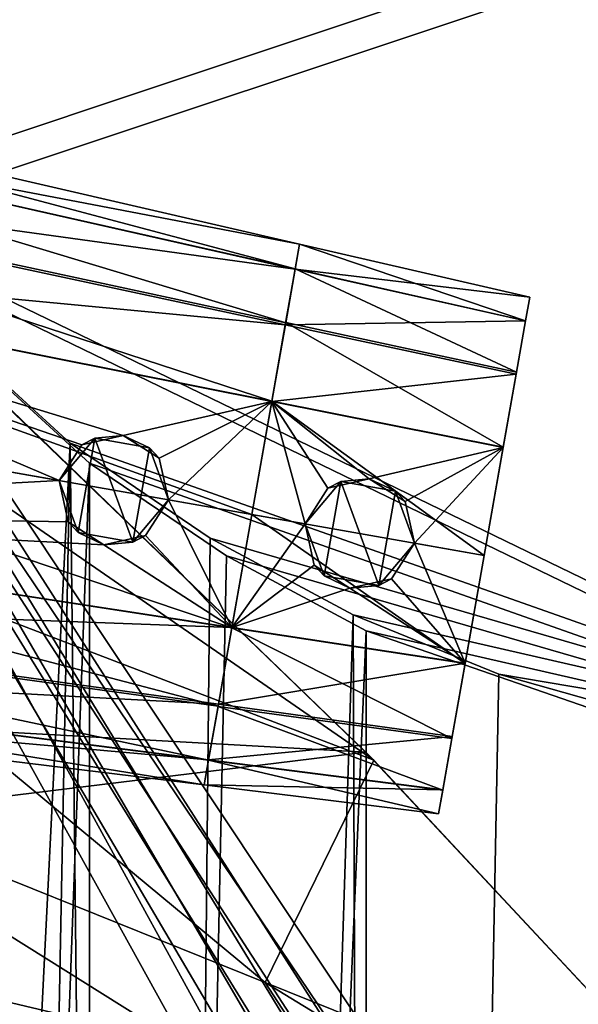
# Model space of a CAD drawing. Header units: metres. Extents: x 0 to 804, y -808 to 0.
# Tile 72 of 123: x 118 to 158, y -213 to -142. Entities that reach past the tile are written whole.
import ezdxf

# ---------------------------------------------------------------- set-up
doc = ezdxf.new("R2010")
doc.units = ezdxf.units.M

msp = doc.modelspace()

# ---------------------------------------------------------------- linework, layer by layer
at = {"layer": 'None'}
for points in [[(92.660332, -175.968719, 506.736481), (87.24424, -156.703415, 567.303406), (143.100128, -195.272568, 628.134583)], [(143.100128, -195.272568, 628.134583), (87.24424, -156.703415, 567.303406), (112.865669, -166.080582, 628.134583)], [(142.532959, -194.695984, 664.00946), (111.948639, -165.241425, 664.00946), (87.688896, -191.649673, 664.00946)], [(111.948639, -165.24144, 662.00946), (111.948639, -165.241425, 664.00946), (142.532959, -194.695984, 664.00946)], [(142.532959, -194.695984, 662.00946), (111.948639, -165.24144, 662.00946), (142.532959, -194.695984, 664.00946)], [(112.865669, -166.080582, 628.134583), (111.948639, -165.24144, 662.00946), (142.532959, -194.695984, 662.00946)], [(143.100128, -195.272568, 628.134583), (112.865669, -166.080582, 628.134583), (142.532959, -194.695984, 662.00946)], [(98.782684, -196.598618, 446.695862), (92.660332, -175.968719, 506.736481), (135.271118, -211.30545, 537.415222)], [(135.271118, -211.30545, 537.415222), (92.660332, -175.968719, 506.736481), (143.100128, -195.272568, 628.134583)], [(75.496353, -202.912231, 664.00946), (142.532959, -194.695984, 664.00946), (87.688896, -191.649673, 664.00946)], [(171.511398, -225.731796, 664.00946), (142.532959, -194.695984, 664.00946), (75.496353, -202.912231, 664.00946)], [(171.511398, -225.731796, 662.00946), (142.532959, -194.695984, 662.00946), (171.511398, -225.731796, 664.00946)], [(142.532959, -194.695984, 662.00946), (142.532959, -194.695984, 664.00946), (171.511398, -225.731796, 664.00946)], [(143.100128, -195.272568, 628.134583), (142.532959, -194.695984, 662.00946), (171.511398, -225.731796, 662.00946)], [(143.100128, -195.272568, 628.134583), (171.759567, -226.012283, 628.134583), (135.271118, -211.30545, 537.415222)], [(171.759567, -226.012283, 628.134583), (143.100128, -195.272568, 628.134583), (171.511398, -225.731796, 662.00946)], [(102.996658, -208.27388, 417.321106), (98.782684, -196.598618, 446.695862), (144.23526, -225.104996, 522.727844)], [(144.23526, -225.104996, 522.727844), (98.782684, -196.598618, 446.695862), (135.271118, -211.30545, 537.415222)], [(43.095512, -249.220764, 664.00946), (171.511398, -225.731796, 664.00946), (75.496353, -202.912231, 664.00946)], [(108.181587, -221.269714, 388.667511), (102.996658, -208.27388, 417.321106), (153.472992, -239.742477, 508.401031)], [(153.472992, -239.742477, 508.401031), (102.996658, -208.27388, 417.321106), (144.23526, -225.104996, 522.727844)], [(171.759567, -226.012283, 628.134583), (185.473846, -241.936096, 628.134583), (135.271118, -211.30545, 537.415222)], [(135.271118, -211.30545, 537.415222), (185.473846, -241.936096, 628.134583), (144.23526, -225.104996, 522.727844)]]:
    msp.add_3dface(points, dxfattribs=at)
at = {"layer": 'None012311'}
for points in [[(78.546486, -118.575203, 117.953323), (402.01651, -605.043579, 109.461983), (725.485901, -118.575211, 117.953323)], [(84.22982, -682.522278, 108.109589), (355.943726, -624.124634, 109.128922), (78.546486, -118.575203, 117.953323)], [(355.943726, -624.124634, 109.128922), (367.6427, -614.846802, 109.290871), (78.546486, -118.575203, 117.953323)], [(78.546486, -118.575203, 117.953323), (367.6427, -614.846802, 109.290871), (378.033203, -609.617432, 109.382149)], [(378.033203, -609.617432, 109.382149), (390.160004, -606.131226, 109.443001), (78.546486, -118.575203, 117.953323)], [(390.160004, -606.131226, 109.443001), (402.01651, -605.043579, 109.461983), (78.546486, -118.575203, 117.953323)], [(377.245544, -607.575745, 106.417328), (366.514679, -612.976318, 106.323059), (76.834984, -120.582596, 114.917824)], [(366.514679, -612.976318, 106.323059), (354.430603, -622.559387, 106.155792), (76.834984, -120.582596, 114.917824)], [(76.834984, -120.582596, 114.917824), (354.430603, -622.559387, 106.155792), (82.481255, -680.857727, 105.138191)], [(76.834984, -120.582596, 114.917824), (727.197449, -120.582596, 114.917824), (402.01651, -602.851624, 106.499786)], [(402.01651, -602.851624, 106.499786), (389.77063, -603.975037, 106.480179), (76.834984, -120.582596, 114.917824)], [(389.77063, -603.975037, 106.480179), (377.245544, -607.575745, 106.417328), (76.834984, -120.582596, 114.917824)]]:
    msp.add_3dface(points, dxfattribs=at)
at = {"layer": 'None012312'}
for points in [[(85.651848, -133.437515, 2129.406738), (102.280708, -155.085602, 2143.837158), (402.016327, -55.057472, 2077.158691)], [(402.016327, -55.057472, 2077.158691), (102.280708, -155.085602, 2143.837158), (183.243256, -194.333832, 2170)], [(104.10688, -156.916733, 2141.571289), (87.85331, -135.757248, 2127.466553), (402.016327, -57.672642, 2075.415527)], [(104.10688, -156.916733, 2141.571289), (402.016327, -57.672642, 2075.415527), (183.243256, -195.279739, 2167.144043)], [(102.280708, -155.085602, 2143.837158), (95.76886, -682.554504, 2138.76123), (121.220215, -172.415527, 2155.389404)], [(183.243256, -194.333832, 2170), (102.280708, -155.085602, 2143.837158), (121.220215, -172.415527, 2155.389404)], [(104.085083, -673.795959, 2141.555664), (104.10688, -156.916733, 2141.571289), (122.621124, -173.857254, 2152.86377)], [(122.621124, -173.857254, 2152.86377), (104.10688, -156.916733, 2141.571289), (183.243256, -195.279739, 2167.144043)], [(95.76886, -682.554504, 2138.76123), (111.601715, -666.464539, 2150.061035), (121.220215, -172.415527, 2155.389404)], [(121.220215, -172.415527, 2155.389404), (111.601715, -666.464539, 2150.061035), (126.5467, -653.800476, 2157.919189)], [(126.5467, -653.800476, 2157.919189), (131.319733, -179.260727, 2159.952393), (121.220215, -172.415527, 2155.389404)], [(121.220215, -172.415527, 2155.389404), (131.319733, -179.260727, 2159.952393), (183.243256, -194.333832, 2170)], [(122.620811, -656.609924, 2152.86377), (104.085083, -673.795959, 2141.555664), (122.621124, -173.857254, 2152.86377)], [(122.620811, -656.609924, 2152.86377), (122.621124, -173.857254, 2152.86377), (132.491928, -180.547226, 2157.323242)], [(183.243256, -195.279739, 2167.144043), (132.491928, -180.547226, 2157.323242), (122.621124, -173.857254, 2152.86377)], [(141.615219, -184.790222, 2163.638184), (131.319733, -179.260727, 2159.952393), (126.5467, -653.800476, 2157.919189)], [(131.319733, -179.260727, 2159.952393), (141.615219, -184.790222, 2163.638184), (183.243256, -194.333832, 2170)], [(142.55423, -185.951401, 2160.925781), (122.620811, -656.609924, 2152.86377), (132.491928, -180.547226, 2157.323242)], [(142.55423, -185.951401, 2160.925781), (132.491928, -180.547226, 2157.323242), (183.243256, -195.279739, 2167.144043)], [(143.372208, -642.614685, 2164.176758), (141.615219, -184.790222, 2163.638184), (126.5467, -653.800476, 2157.919189)], [(152.120087, -189.059952, 2166.484375), (141.615219, -184.790222, 2163.638184), (143.372208, -642.614685, 2164.176758)], [(183.243256, -194.333832, 2170), (141.615219, -184.790222, 2163.638184), (152.120087, -189.059952, 2166.484375)], [(142.532806, -642.578247, 2160.918945), (122.620811, -656.609924, 2152.86377), (142.55423, -185.951401, 2160.925781)], [(163.058655, -193.028183, 2165.643066), (142.532806, -642.578247, 2160.918945), (142.55423, -185.951401, 2160.925781)], [(163.058655, -193.028183, 2165.643066), (142.55423, -185.951401, 2160.925781), (183.243256, -195.279739, 2167.144043)], [(162.59082, -192.029877, 2168.464111), (152.120087, -189.059952, 2166.484375), (143.372208, -642.614685, 2164.176758)], [(152.120087, -189.059952, 2166.484375), (162.59082, -192.029877, 2168.464111), (183.243256, -194.333832, 2170)], [(162.59082, -192.029877, 2168.464111), (143.372208, -642.614685, 2164.176758), (162.383331, -634.318787, 2168.432861)], [(162.996735, -633.470398, 2165.633789), (142.532806, -642.578247, 2160.918945), (163.058655, -193.028183, 2165.643066)]]:
    msp.add_3dface(points, dxfattribs=at)
at = {"layer": 'None012331'}
for points in [[(84.085861, -145.670349, 1313.068237), (83.721764, -147.735229, 1322.584595), (137.753189, -158.060425, 1313.067261)], [(83.723495, -147.725433, 1303.557007), (84.085861, -145.670349, 1313.068237), (137.437698, -159.84964, 1304.775024)], [(84.085861, -145.670349, 1313.068237), (137.753189, -158.060425, 1313.067261), (137.437698, -159.84964, 1304.775024)], [(83.721764, -147.735229, 1322.584595), (82.90786, -152.351135, 1329.237549), (137.436188, -159.858231, 1321.363892)], [(82.941925, -152.157928, 1297.077515), (83.723495, -147.725433, 1303.557007), (136.753815, -163.728119, 1299.104004)], [(83.721764, -147.735229, 1322.584595), (137.436188, -159.858231, 1321.363892), (137.753189, -158.060425, 1313.067261)], [(83.723495, -147.725433, 1303.557007), (137.437698, -159.84964, 1304.775024), (136.753815, -163.728119, 1299.104004)], [(82.90786, -152.351135, 1329.237549), (81.79557, -158.659225, 1333.659668), (136.726456, -163.883301, 1327.172729)], [(81.799324, -158.637955, 1292.470215), (82.941925, -152.157928, 1297.077515), (135.755463, -169.390091, 1295.082275)], [(82.90786, -152.351135, 1329.237549), (136.726456, -163.883301, 1327.172729), (137.436188, -159.858231, 1321.363892)], [(82.941925, -152.157928, 1297.077515), (136.753815, -163.728119, 1299.104004), (135.755463, -169.390091, 1295.082275)], [(137.437698, -159.84964, 1304.775024), (137.753189, -158.060425, 1313.067261), (137.436188, -159.858231, 1321.363892)], [(80.147263, -168.007248, 1290.37854), (81.799324, -158.637955, 1292.470215), (134.315155, -177.558517, 1293.261108)], [(80.147263, -168.007248, 1335.741455), (120.426567, -175.109573, 1333.597656), (81.79557, -158.659225, 1333.659668)], [(81.79557, -158.659225, 1333.659668), (135.752167, -169.408752, 1331.046387), (136.726456, -163.883301, 1327.172729)], [(120.426567, -175.109573, 1333.597656), (122.068214, -172.530884, 1333.34082), (81.79557, -158.659225, 1333.659668)], [(81.79557, -158.659225, 1333.659668), (122.068214, -172.530884, 1333.34082), (125.044617, -171.86441, 1332.992432)], [(81.79557, -158.659225, 1333.659668), (125.044617, -171.86441, 1332.992432), (135.752167, -169.408752, 1331.046387)], [(81.799324, -158.637955, 1292.470215), (135.755463, -169.390091, 1295.082275), (134.315155, -177.558517, 1293.261108)], [(137.436188, -159.858231, 1321.363892), (136.726456, -163.883301, 1327.172729), (136.753815, -163.728119, 1299.104004)], [(137.437698, -159.84964, 1304.775024), (137.436188, -159.858231, 1321.363892), (136.753815, -163.728119, 1299.104004)], [(136.726456, -163.883301, 1327.172729), (135.752167, -169.408752, 1331.046387), (135.755463, -169.390091, 1295.082275)], [(136.753815, -163.728119, 1299.104004), (136.726456, -163.883301, 1327.172729), (135.755463, -169.390091, 1295.082275)], [(132.874832, -185.726944, 1295.082275), (78.495201, -177.376541, 1292.470215), (80.147263, -168.007248, 1290.37854)], [(120.426567, -175.109573, 1333.597656), (80.147263, -168.007248, 1335.741455), (78.498947, -177.355286, 1333.659668)], [(134.315155, -177.558517, 1293.261108), (132.874832, -185.726944, 1295.082275), (80.147263, -168.007248, 1290.37854)], [(125.044617, -171.86441, 1332.992432), (127.635483, -173.505508, 1333.040894), (135.752167, -169.408752, 1331.046387)], [(135.752167, -169.408752, 1331.046387), (127.635483, -173.505508, 1333.040894), (128.301468, -176.498138, 1333.178955)], [(128.301468, -176.498138, 1333.178955), (134.315155, -177.558517, 1332.858887), (135.752167, -169.408752, 1331.046387)], [(135.755463, -169.390091, 1295.082275), (135.752167, -169.408752, 1331.046387), (134.315155, -177.558517, 1293.261108)], [(135.752167, -169.408752, 1331.046387), (134.315155, -177.558517, 1332.858887), (134.315155, -177.558517, 1293.261108)], [(122.068214, -172.530884, 1333.34082), (120.426567, -175.109573, 1348.318726), (122.996552, -172.046783, 1348.318726)], [(122.996552, -172.046783, 1348.318726), (120.426567, -175.109573, 1348.318726), (121.794022, -178.866653, 1348.318726)], [(125.731476, -179.560928, 1348.318726), (122.996552, -172.046783, 1348.318726), (121.794022, -178.866653, 1348.318726)], [(125.044617, -171.86441, 1332.992432), (122.068214, -172.530884, 1333.34082), (122.996552, -172.046783, 1348.318726)], [(125.044617, -171.86441, 1332.992432), (122.996552, -172.046783, 1348.318726), (126.933998, -172.741074, 1348.318726)], [(126.933998, -172.741074, 1348.318726), (122.996552, -172.046783, 1348.318726), (125.731476, -179.560928, 1348.318726)], [(127.635483, -173.505508, 1333.040894), (125.044617, -171.86441, 1332.992432), (126.933998, -172.741074, 1348.318726)], [(122.068214, -172.530884, 1333.34082), (120.426567, -175.109573, 1333.597656), (120.426567, -175.109573, 1348.318726)], [(128.301468, -176.498138, 1348.318726), (126.933998, -172.741074, 1348.318726), (125.731476, -179.560928, 1348.318726)], [(127.635483, -173.505508, 1333.040894), (126.933998, -172.741074, 1348.318726), (128.301468, -176.498138, 1348.318726)], [(128.301468, -176.498138, 1333.178955), (127.635483, -173.505508, 1333.040894), (128.301468, -176.498138, 1348.318726)], [(78.498947, -177.355286, 1333.659668), (121.087288, -178.094238, 1333.340942), (120.426567, -175.109573, 1333.597656)], [(121.794022, -178.866653, 1348.318726), (120.426567, -175.109573, 1348.318726), (121.087288, -178.094238, 1333.340942)], [(121.087288, -178.094238, 1333.340942), (120.426567, -175.109573, 1348.318726), (120.426567, -175.109573, 1333.597656)], [(128.301468, -176.498138, 1348.318726), (125.731476, -179.560928, 1348.318726), (126.652107, -179.082489, 1333.040894)], [(128.301468, -176.498138, 1333.178955), (128.301468, -176.498138, 1348.318726), (126.652107, -179.082489, 1333.040894)], [(128.301468, -176.498138, 1333.178955), (126.652107, -179.082489, 1333.040894), (132.878128, -185.708267, 1331.046387)], [(134.315155, -177.558517, 1332.858887), (128.301468, -176.498138, 1333.178955), (132.878128, -185.708267, 1331.046387)], [(131.87648, -191.388901, 1299.104004), (77.3526, -183.856567, 1297.077515), (78.495201, -177.376541, 1292.470215)], [(132.878128, -185.708267, 1331.046387), (78.498947, -177.355286, 1333.659668), (77.386665, -183.663376, 1329.237549)], [(132.874832, -185.726944, 1295.082275), (131.87648, -191.388901, 1299.104004), (78.495201, -177.376541, 1292.470215)], [(132.878128, -185.708267, 1331.046387), (123.656181, -179.738876, 1332.992188), (78.498947, -177.355286, 1333.659668)], [(123.656181, -179.738876, 1332.992188), (121.087288, -178.094238, 1333.340942), (78.498947, -177.355286, 1333.659668)], [(123.656181, -179.738876, 1332.992188), (121.794022, -178.866653, 1348.318726), (121.087288, -178.094238, 1333.340942)], [(134.315155, -177.558517, 1293.261108), (134.315155, -177.558517, 1332.858887), (132.874832, -185.726944, 1295.082275)], [(134.315155, -177.558517, 1332.858887), (132.878128, -185.708267, 1331.046387), (132.874832, -185.726944, 1295.082275)], [(125.731476, -179.560928, 1348.318726), (121.794022, -178.866653, 1348.318726), (123.656181, -179.738876, 1332.992188)], [(126.652107, -179.082489, 1333.040894), (125.731476, -179.560928, 1348.318726), (123.656181, -179.738876, 1332.992188)], [(132.878128, -185.708267, 1331.046387), (126.652107, -179.082489, 1333.040894), (123.656181, -179.738876, 1332.992188)], [(131.192596, -195.267395, 1304.775024), (76.57103, -188.289078, 1303.557007), (77.3526, -183.856567, 1297.077515)], [(131.903839, -191.233719, 1327.172729), (77.386665, -183.663376, 1329.237549), (76.572754, -188.279282, 1322.584595)], [(131.87648, -191.388901, 1299.104004), (131.192596, -195.267395, 1304.775024), (77.3526, -183.856567, 1297.077515)], [(131.903839, -191.233719, 1327.172729), (132.878128, -185.708267, 1331.046387), (77.386665, -183.663376, 1329.237549)], [(132.874832, -185.726944, 1295.082275), (131.903839, -191.233719, 1327.172729), (131.87648, -191.388901, 1299.104004)], [(132.874832, -185.726944, 1295.082275), (132.878128, -185.708267, 1331.046387), (131.903839, -191.233719, 1327.172729)], [(131.194107, -195.258804, 1321.363892), (76.572754, -188.279282, 1322.584595), (76.208664, -190.344147, 1313.068237)], [(130.877106, -197.056595, 1313.067261), (76.208664, -190.344147, 1313.068237), (76.57103, -188.289078, 1303.557007)], [(131.192596, -195.267395, 1304.775024), (130.877106, -197.056595, 1313.067261), (76.57103, -188.289078, 1303.557007)], [(131.194107, -195.258804, 1321.363892), (131.903839, -191.233719, 1327.172729), (76.572754, -188.279282, 1322.584595)], [(130.877106, -197.056595, 1313.067261), (131.194107, -195.258804, 1321.363892), (76.208664, -190.344147, 1313.068237)], [(131.87648, -191.388901, 1299.104004), (131.194107, -195.258804, 1321.363892), (131.192596, -195.267395, 1304.775024)], [(131.903839, -191.233719, 1327.172729), (131.194107, -195.258804, 1321.363892), (131.87648, -191.388901, 1299.104004)], [(131.194107, -195.258804, 1321.363892), (130.877106, -197.056595, 1313.067261), (131.192596, -195.267395, 1304.775024)]]:
    msp.add_3dface(points, dxfattribs=at)
at = {"layer": 'None012332'}
for points in [[(84.085861, -145.670349, 1413.068237), (83.721764, -147.735229, 1422.584595), (137.753159, -158.060425, 1413.067261)], [(83.723495, -147.725433, 1403.557007), (84.085861, -145.670349, 1413.068237), (137.437683, -159.84964, 1404.775024)], [(84.085861, -145.670349, 1413.068237), (137.753159, -158.060425, 1413.067261), (137.437683, -159.84964, 1404.775024)], [(83.721764, -147.735229, 1422.584595), (82.90786, -152.351135, 1429.237549), (137.436157, -159.858215, 1421.363892)], [(82.941925, -152.157944, 1397.077515), (83.723495, -147.725433, 1403.557007), (136.753799, -163.728119, 1399.104004)], [(83.721764, -147.735229, 1422.584595), (137.436157, -159.858215, 1421.363892), (137.753159, -158.060425, 1413.067261)], [(83.723495, -147.725433, 1403.557007), (137.437683, -159.84964, 1404.775024), (136.753799, -163.728119, 1399.104004)], [(82.90786, -152.351135, 1429.237549), (81.79557, -158.659225, 1433.659668), (136.726425, -163.883301, 1427.172729)], [(81.799324, -158.637955, 1392.470215), (82.941925, -152.157944, 1397.077515), (135.755432, -169.390076, 1395.082275)], [(82.90786, -152.351135, 1429.237549), (136.726425, -163.883301, 1427.172729), (137.436157, -159.858215, 1421.363892)], [(82.941925, -152.157944, 1397.077515), (136.753799, -163.728119, 1399.104004), (135.755432, -169.390076, 1395.082275)], [(137.437683, -159.84964, 1404.775024), (137.753159, -158.060425, 1413.067261), (137.436157, -159.858215, 1421.363892)], [(80.147263, -168.007248, 1390.37854), (81.799324, -158.637955, 1392.470215), (134.315125, -177.558502, 1393.261108)], [(80.147263, -168.007248, 1435.741455), (120.426964, -175.10965, 1433.5979), (81.79557, -158.659225, 1433.659668)], [(81.79557, -158.659225, 1433.659668), (135.752151, -169.408752, 1431.046387), (136.726425, -163.883301, 1427.172729)], [(120.426964, -175.10965, 1433.5979), (122.068192, -172.530869, 1433.34082), (81.79557, -158.659225, 1433.659668)], [(81.79557, -158.659225, 1433.659668), (122.068192, -172.530869, 1433.34082), (125.044594, -171.864395, 1432.992432)], [(81.79557, -158.659225, 1433.659668), (125.044594, -171.864395, 1432.992432), (135.752151, -169.408752, 1431.046387)], [(81.799324, -158.637955, 1392.470215), (135.755432, -169.390076, 1395.082275), (134.315125, -177.558502, 1393.261108)], [(137.436157, -159.858215, 1421.363892), (136.726425, -163.883301, 1427.172729), (136.753799, -163.728119, 1399.104004)], [(137.437683, -159.84964, 1404.775024), (137.436157, -159.858215, 1421.363892), (136.753799, -163.728119, 1399.104004)], [(136.726425, -163.883301, 1427.172729), (135.752151, -169.408752, 1431.046387), (135.755432, -169.390076, 1395.082275)], [(136.753799, -163.728119, 1399.104004), (136.726425, -163.883301, 1427.172729), (135.755432, -169.390076, 1395.082275)], [(132.874802, -185.726929, 1395.082275), (78.495201, -177.376541, 1392.470215), (80.147263, -168.007248, 1390.37854)], [(120.426964, -175.10965, 1433.5979), (80.147263, -168.007248, 1435.741455), (78.498947, -177.355286, 1433.659668)], [(134.315125, -177.558502, 1393.261108), (132.874802, -185.726929, 1395.082275), (80.147263, -168.007248, 1390.37854)], [(125.044594, -171.864395, 1432.992432), (127.63546, -173.505508, 1433.040894), (135.752151, -169.408752, 1431.046387)], [(135.752151, -169.408752, 1431.046387), (127.63546, -173.505508, 1433.040894), (128.301437, -176.498138, 1433.178955)], [(128.301437, -176.498138, 1433.178955), (134.315125, -177.558502, 1432.858887), (135.752151, -169.408752, 1431.046387)], [(135.755432, -169.390076, 1395.082275), (135.752151, -169.408752, 1431.046387), (134.315125, -177.558502, 1393.261108)], [(135.752151, -169.408752, 1431.046387), (134.315125, -177.558502, 1432.858887), (134.315125, -177.558502, 1393.261108)], [(122.068192, -172.530869, 1433.34082), (120.426537, -175.109573, 1448.318726), (122.996529, -172.046783, 1448.318726)], [(122.996529, -172.046783, 1448.318726), (120.426537, -175.109573, 1448.318726), (121.793999, -178.866638, 1448.318726)], [(125.731445, -179.560928, 1448.318726), (122.996529, -172.046783, 1448.318726), (121.793999, -178.866638, 1448.318726)], [(125.044594, -171.864395, 1432.992432), (122.068192, -172.530869, 1433.34082), (122.996529, -172.046783, 1448.318726)], [(125.044594, -171.864395, 1432.992432), (122.996529, -172.046783, 1448.318726), (126.933975, -172.741058, 1448.318726)], [(126.933975, -172.741058, 1448.318726), (122.996529, -172.046783, 1448.318726), (125.731445, -179.560928, 1448.318726)], [(127.63546, -173.505508, 1433.040894), (125.044594, -171.864395, 1432.992432), (126.933975, -172.741058, 1448.318726)], [(122.068192, -172.530869, 1433.34082), (120.426964, -175.10965, 1433.5979), (120.426537, -175.109573, 1448.318726)], [(128.301437, -176.498138, 1448.318726), (126.933975, -172.741058, 1448.318726), (125.731445, -179.560928, 1448.318726)], [(127.63546, -173.505508, 1433.040894), (126.933975, -172.741058, 1448.318726), (128.301437, -176.498138, 1448.318726)], [(128.301437, -176.498138, 1433.178955), (127.63546, -173.505508, 1433.040894), (128.301437, -176.498138, 1448.318726)], [(78.498947, -177.355286, 1433.659668), (121.087265, -178.094238, 1433.340942), (120.426964, -175.10965, 1433.5979)], [(121.793999, -178.866638, 1448.318726), (120.426537, -175.109573, 1448.318726), (121.087265, -178.094238, 1433.340942)], [(121.087265, -178.094238, 1433.340942), (120.426537, -175.109573, 1448.318726), (120.426964, -175.10965, 1433.5979)], [(128.301437, -176.498138, 1448.318726), (125.731445, -179.560928, 1448.318726), (126.652084, -179.082489, 1433.040894)], [(128.301437, -176.498138, 1433.178955), (126.652084, -179.082489, 1433.040894), (132.878098, -185.708267, 1431.046387)], [(128.301437, -176.498138, 1433.178955), (128.301437, -176.498138, 1448.318726), (126.652084, -179.082489, 1433.040894)], [(134.315125, -177.558502, 1432.858887), (128.301437, -176.498138, 1433.178955), (132.878098, -185.708267, 1431.046387)], [(131.87645, -191.388901, 1399.104004), (77.3526, -183.856567, 1397.077515), (78.495201, -177.376541, 1392.470215)], [(132.878098, -185.708267, 1431.046387), (78.498947, -177.355286, 1433.659668), (77.386665, -183.663361, 1429.237549)], [(132.874802, -185.726929, 1395.082275), (131.87645, -191.388901, 1399.104004), (78.495201, -177.376541, 1392.470215)], [(132.878098, -185.708267, 1431.046387), (123.656158, -179.738861, 1432.992188), (78.498947, -177.355286, 1433.659668)], [(123.656158, -179.738861, 1432.992188), (121.087265, -178.094238, 1433.340942), (78.498947, -177.355286, 1433.659668)], [(123.656158, -179.738861, 1432.992188), (121.793999, -178.866638, 1448.318726), (121.087265, -178.094238, 1433.340942)], [(134.315125, -177.558502, 1393.261108), (134.315125, -177.558502, 1432.858887), (132.874802, -185.726929, 1395.082275)], [(134.315125, -177.558502, 1432.858887), (132.878098, -185.708267, 1431.046387), (132.874802, -185.726929, 1395.082275)], [(125.731445, -179.560928, 1448.318726), (121.793999, -178.866638, 1448.318726), (123.656158, -179.738861, 1432.992188)], [(132.878098, -185.708267, 1431.046387), (126.652084, -179.082489, 1433.040894), (123.656158, -179.738861, 1432.992188)], [(126.652084, -179.082489, 1433.040894), (125.731445, -179.560928, 1448.318726), (123.656158, -179.738861, 1432.992188)], [(131.192566, -195.26738, 1404.775024), (76.57103, -188.289078, 1403.557007), (77.3526, -183.856567, 1397.077515)], [(131.903809, -191.233719, 1427.172729), (77.386665, -183.663361, 1429.237549), (76.572754, -188.279282, 1422.584595)], [(131.87645, -191.388901, 1399.104004), (131.192566, -195.26738, 1404.775024), (77.3526, -183.856567, 1397.077515)], [(131.903809, -191.233719, 1427.172729), (132.878098, -185.708267, 1431.046387), (77.386665, -183.663361, 1429.237549)], [(132.874802, -185.726929, 1395.082275), (131.903809, -191.233719, 1427.172729), (131.87645, -191.388901, 1399.104004)], [(132.874802, -185.726929, 1395.082275), (132.878098, -185.708267, 1431.046387), (131.903809, -191.233719, 1427.172729)], [(131.194092, -195.258789, 1421.363892), (76.572754, -188.279282, 1422.584595), (76.208664, -190.344147, 1413.068237)], [(130.87709, -197.056595, 1413.067261), (76.208664, -190.344147, 1413.068237), (76.57103, -188.289078, 1403.557007)], [(131.192566, -195.26738, 1404.775024), (130.87709, -197.056595, 1413.067261), (76.57103, -188.289078, 1403.557007)], [(131.194092, -195.258789, 1421.363892), (131.903809, -191.233719, 1427.172729), (76.572754, -188.279282, 1422.584595)], [(130.87709, -197.056595, 1413.067261), (131.194092, -195.258789, 1421.363892), (76.208664, -190.344147, 1413.068237)], [(131.87645, -191.388901, 1399.104004), (131.194092, -195.258789, 1421.363892), (131.192566, -195.26738, 1404.775024)], [(131.903809, -191.233719, 1427.172729), (131.194092, -195.258789, 1421.363892), (131.87645, -191.388901, 1399.104004)], [(131.194092, -195.258789, 1421.363892), (130.87709, -197.056595, 1413.067261), (131.192566, -195.26738, 1404.775024)]]:
    msp.add_3dface(points, dxfattribs=at)
at = {"layer": 'None012336'}
for points in [[(137.753189, -158.060425, 1313.067627), (137.436142, -159.858475, 1321.36438), (154.34021, -161.889847, 1313.067261)], [(137.436142, -159.858475, 1321.36438), (137.753189, -158.060425, 1313.067627), (137.437729, -159.849472, 1304.775391)], [(137.437729, -159.849472, 1304.775391), (137.753189, -158.060425, 1313.067627), (154.039246, -163.596725, 1305.151855)], [(137.753189, -158.060425, 1313.067627), (154.34021, -161.889847, 1313.067261), (154.039246, -163.596725, 1305.151855)], [(137.436142, -159.858475, 1321.36438), (136.725662, -163.887772, 1327.177246), (154.03772, -163.605347, 1320.987183)], [(136.725662, -163.887772, 1327.177246), (137.436142, -159.858475, 1321.36438), (136.75415, -163.726212, 1299.105957)], [(136.75415, -163.726212, 1299.105957), (137.437729, -159.849472, 1304.775391), (153.38588, -167.302155, 1299.732422)], [(136.75415, -163.726212, 1299.105957), (137.436142, -159.858475, 1321.36438), (137.437729, -159.849472, 1304.775391)], [(137.436142, -159.858475, 1321.36438), (154.03772, -163.605347, 1320.987183), (154.34021, -161.889847, 1313.067261)], [(137.437729, -159.849472, 1304.775391), (154.039246, -163.596725, 1305.151855), (153.38588, -167.302155, 1299.732422)], [(154.039246, -163.596725, 1305.151855), (154.34021, -161.889847, 1313.067261), (154.03772, -163.605347, 1320.987183)], [(136.725662, -163.887772, 1327.177246), (135.752029, -169.409576, 1331.046875), (153.359451, -167.452026, 1326.539063)], [(135.752029, -169.409576, 1331.046875), (136.725662, -163.887772, 1327.177246), (135.755478, -169.389984, 1295.082397)], [(135.755478, -169.389984, 1295.082397), (136.75415, -163.726212, 1299.105957), (152.431763, -172.71315, 1295.889648)], [(135.755478, -169.389984, 1295.082397), (136.725662, -163.887772, 1327.177246), (136.75415, -163.726212, 1299.105957)], [(136.725662, -163.887772, 1327.177246), (153.359451, -167.452026, 1326.539063), (154.03772, -163.605347, 1320.987183)], [(136.75415, -163.726212, 1299.105957), (153.38588, -167.302155, 1299.732422), (152.431763, -172.71315, 1295.889648)], [(154.03772, -163.605347, 1320.987183), (153.359451, -167.452026, 1326.539063), (153.38588, -167.302155, 1299.732422)], [(154.039246, -163.596725, 1305.151855), (154.03772, -163.605347, 1320.987183), (153.38588, -167.302155, 1299.732422)], [(135.752029, -169.409576, 1331.046875), (152.428467, -172.731903, 1330.239136), (153.359451, -167.452026, 1326.539063)], [(153.359451, -167.452026, 1326.539063), (152.428467, -172.731903, 1330.239136), (152.431763, -172.71315, 1295.889648)], [(153.38588, -167.302155, 1299.732422), (153.359451, -167.452026, 1326.539063), (152.431763, -172.71315, 1295.889648)], [(134.315155, -177.558517, 1293.261108), (135.755478, -169.389984, 1295.082397), (151.056885, -180.510529, 1294.1521)], [(134.315155, -177.558517, 1293.261108), (135.752029, -169.409576, 1331.046875), (135.755478, -169.389984, 1295.082397)], [(134.315155, -177.558517, 1332.858887), (138.153564, -178.235336, 1332.654663), (135.752029, -169.409576, 1331.046875)], [(134.315155, -177.558517, 1293.261108), (134.315155, -177.558517, 1332.858887), (135.752029, -169.409576, 1331.046875)], [(138.153564, -178.235336, 1332.654663), (139.794586, -175.656754, 1332.388062), (135.752029, -169.409576, 1331.046875)], [(135.752029, -169.409576, 1331.046875), (139.794586, -175.656754, 1332.388062), (142.770523, -174.989792, 1332.029175)], [(135.752029, -169.409576, 1331.046875), (142.770523, -174.989792, 1332.029175), (152.428467, -172.731903, 1330.239136)], [(135.755478, -169.389984, 1295.082397), (152.431763, -172.71315, 1295.889648), (151.056885, -180.510529, 1294.1521)], [(142.770523, -174.989792, 1332.029175), (145.361923, -176.630951, 1332.087524), (152.428467, -172.731903, 1330.239136)], [(152.428467, -172.731903, 1330.239136), (145.361923, -176.630951, 1332.087524), (146.028, -179.62381, 1332.235596)], [(146.028, -179.62381, 1332.235596), (151.056885, -180.510529, 1331.967896), (152.428467, -172.731903, 1330.239136)], [(152.431763, -172.71315, 1295.889648), (152.428467, -172.731903, 1330.239136), (151.056885, -180.510529, 1294.1521)], [(152.428467, -172.731903, 1330.239136), (151.056885, -180.510529, 1331.967896), (151.056885, -180.510529, 1294.1521)], [(139.794586, -175.656754, 1332.388062), (138.153107, -178.235245, 1342.318726), (140.723099, -175.172455, 1342.318726)], [(140.723099, -175.172455, 1342.318726), (138.153107, -178.235245, 1342.318726), (139.520569, -181.992325, 1342.318726)], [(143.458008, -182.6866, 1342.318726), (140.723099, -175.172455, 1342.318726), (139.520569, -181.992325, 1342.318726)], [(142.770523, -174.989792, 1332.029175), (139.794586, -175.656754, 1332.388062), (140.723099, -175.172455, 1342.318726)], [(142.770523, -174.989792, 1332.029175), (140.723099, -175.172455, 1342.318726), (144.660538, -175.86673, 1342.318726)], [(144.660538, -175.86673, 1342.318726), (140.723099, -175.172455, 1342.318726), (143.458008, -182.6866, 1342.318726)], [(145.361923, -176.630951, 1332.087524), (142.770523, -174.989792, 1332.029175), (144.660538, -175.86673, 1342.318726)], [(139.794586, -175.656754, 1332.388062), (138.153564, -178.235336, 1332.654663), (138.153107, -178.235245, 1342.318726)], [(146.028, -179.62381, 1342.318726), (144.660538, -175.86673, 1342.318726), (143.458008, -182.6866, 1342.318726)], [(145.361923, -176.630951, 1332.087524), (144.660538, -175.86673, 1342.318726), (146.028, -179.62381, 1342.318726)], [(146.028, -179.62381, 1332.235596), (145.361923, -176.630951, 1332.087524), (146.028, -179.62381, 1342.318726)], [(149.681992, -188.307907, 1295.889648), (132.874817, -185.727036, 1295.082397), (134.315155, -177.558517, 1293.261108)], [(132.874817, -185.727036, 1295.082397), (132.878265, -185.707443, 1331.046875), (134.315155, -177.558517, 1293.261108)], [(138.153564, -178.235336, 1332.654663), (134.315155, -177.558517, 1332.858887), (132.878265, -185.707443, 1331.046875)], [(132.878265, -185.707443, 1331.046875), (134.315155, -177.558517, 1332.858887), (134.315155, -177.558517, 1293.261108)], [(151.056885, -180.510529, 1294.1521), (149.681992, -188.307907, 1295.889648), (134.315155, -177.558517, 1293.261108)], [(132.878265, -185.707443, 1331.046875), (138.813522, -181.219879, 1332.388062), (138.153564, -178.235336, 1332.654663)], [(139.520569, -181.992325, 1342.318726), (138.153107, -178.235245, 1342.318726), (138.813522, -181.219879, 1332.388062)], [(138.813522, -181.219879, 1332.388062), (138.153107, -178.235245, 1342.318726), (138.153564, -178.235336, 1332.654663)], [(146.028, -179.62381, 1342.318726), (143.458008, -182.6866, 1342.318726), (144.378464, -182.208298, 1332.087646)], [(146.028, -179.62381, 1332.235596), (144.378464, -182.208298, 1332.087646), (149.685303, -188.289154, 1330.239136)], [(146.028, -179.62381, 1332.235596), (146.028, -179.62381, 1342.318726), (144.378464, -182.208298, 1332.087646)], [(151.056885, -180.510529, 1331.967896), (146.028, -179.62381, 1332.235596), (149.685303, -188.289154, 1330.239136)], [(151.056885, -180.510529, 1294.1521), (151.056885, -180.510529, 1331.967896), (149.681992, -188.307907, 1295.889648)], [(151.056885, -180.510529, 1331.967896), (149.685303, -188.289154, 1330.239136), (149.681992, -188.307907, 1295.889648)], [(141.38205, -182.864441, 1332.029053), (138.813522, -181.219879, 1332.388062), (132.878265, -185.707443, 1331.046875)], [(141.38205, -182.864441, 1332.029053), (139.520569, -181.992325, 1342.318726), (138.813522, -181.219879, 1332.388062)], [(143.458008, -182.6866, 1342.318726), (139.520569, -181.992325, 1342.318726), (141.38205, -182.864441, 1332.029053)], [(149.685303, -188.289154, 1330.239136), (144.378464, -182.208298, 1332.087646), (141.38205, -182.864441, 1332.029053)], [(144.378464, -182.208298, 1332.087646), (143.458008, -182.6866, 1342.318726), (141.38205, -182.864441, 1332.029053)], [(149.685303, -188.289154, 1330.239136), (141.38205, -182.864441, 1332.029053), (132.878265, -185.707443, 1331.046875)], [(148.72789, -193.718903, 1299.732422), (131.876144, -191.390823, 1299.105957), (132.874817, -185.727036, 1295.082397)], [(131.876144, -191.390823, 1299.105957), (131.904633, -191.229248, 1327.177246), (132.874817, -185.727036, 1295.082397)], [(149.685303, -188.289154, 1330.239136), (132.878265, -185.707443, 1331.046875), (131.904633, -191.229248, 1327.177246)], [(131.904633, -191.229248, 1327.177246), (132.878265, -185.707443, 1331.046875), (132.874817, -185.727036, 1295.082397)], [(149.681992, -188.307907, 1295.889648), (148.72789, -193.718903, 1299.732422), (132.874817, -185.727036, 1295.082397)], [(148.754318, -193.569031, 1326.539063), (149.685303, -188.289154, 1330.239136), (131.904633, -191.229248, 1327.177246)], [(149.681992, -188.307907, 1295.889648), (148.754318, -193.569031, 1326.539063), (148.72789, -193.718903, 1299.732422)], [(149.681992, -188.307907, 1295.889648), (149.685303, -188.289154, 1330.239136), (148.754318, -193.569031, 1326.539063)], [(148.074524, -197.424332, 1305.151855), (131.192566, -195.267548, 1304.775391), (131.876144, -191.390823, 1299.105957)], [(131.192566, -195.267548, 1304.775391), (131.194153, -195.258545, 1321.36438), (131.876144, -191.390823, 1299.105957)], [(148.754318, -193.569031, 1326.539063), (131.904633, -191.229248, 1327.177246), (131.194153, -195.258545, 1321.36438)], [(131.194153, -195.258545, 1321.36438), (131.904633, -191.229248, 1327.177246), (131.876144, -191.390823, 1299.105957)], [(148.72789, -193.718903, 1299.732422), (148.074524, -197.424332, 1305.151855), (131.876144, -191.390823, 1299.105957)], [(148.076035, -197.41571, 1320.987183), (148.754318, -193.569031, 1326.539063), (131.194153, -195.258545, 1321.36438)], [(148.72789, -193.718903, 1299.732422), (148.076035, -197.41571, 1320.987183), (148.074524, -197.424332, 1305.151855)], [(148.754318, -193.569031, 1326.539063), (148.076035, -197.41571, 1320.987183), (148.72789, -193.718903, 1299.732422)], [(148.076035, -197.41571, 1320.987183), (131.194153, -195.258545, 1321.36438), (130.877106, -197.056595, 1313.067627)], [(131.192566, -195.267548, 1304.775391), (130.877106, -197.056595, 1313.067627), (131.194153, -195.258545, 1321.36438)], [(147.773544, -199.13121, 1313.067261), (130.877106, -197.056595, 1313.067627), (131.192566, -195.267548, 1304.775391)], [(148.074524, -197.424332, 1305.151855), (147.773544, -199.13121, 1313.067261), (131.192566, -195.267548, 1304.775391)], [(147.773544, -199.13121, 1313.067261), (148.076035, -197.41571, 1320.987183), (130.877106, -197.056595, 1313.067627)], [(148.076035, -197.41571, 1320.987183), (147.773544, -199.13121, 1313.067261), (148.074524, -197.424332, 1305.151855)]]:
    msp.add_3dface(points, dxfattribs=at)

doc.saveas('drawing.dxf')
